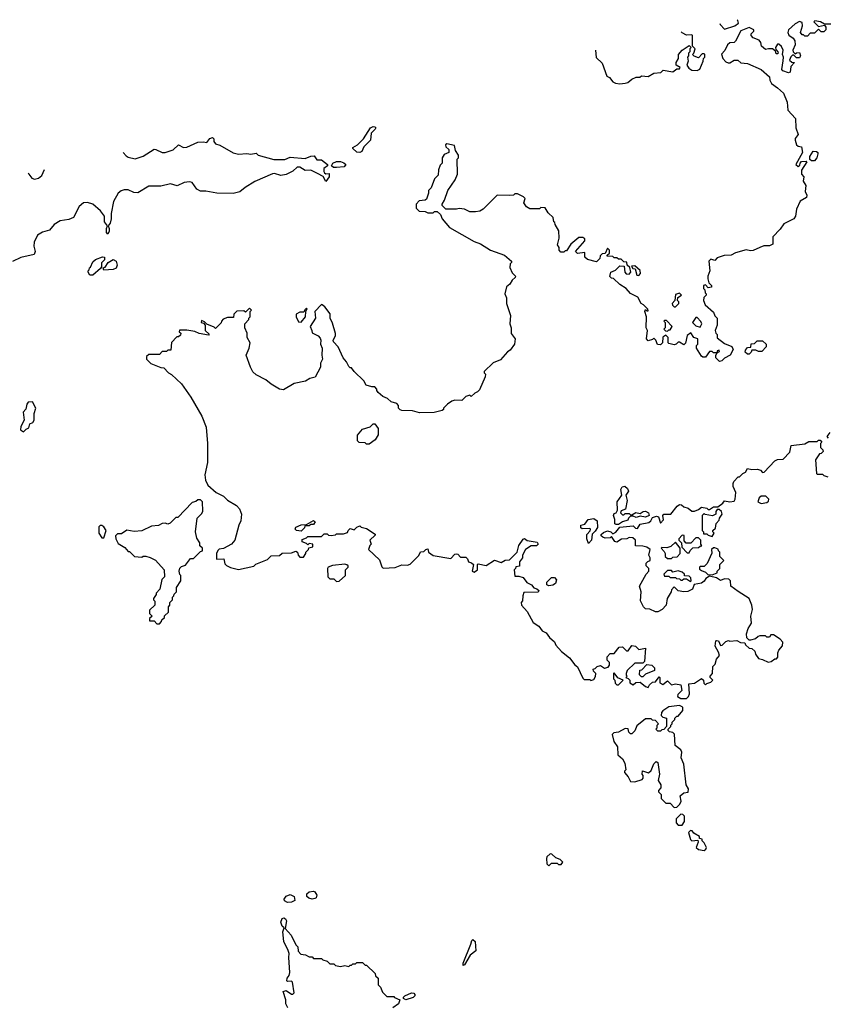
# Model space of a CAD drawing. Extents: x 2348354 to 2479840, y 460476 to 613653.
# Tile 153 of 256: x 2367687 to 2373620, y 585602 to 592840. Entities that reach past the tile are written whole.
import ezdxf

# ---------------------------------------------------------------- set-up
doc = ezdxf.new("R2010")
doc.units = 0

msp = doc.modelspace()

# ---------------------------------------------------------------- linework, layer by layer
at = {"layer": '0CON05XD'}
for points in [[(2372830.3, 592812.6), (2372832.5, 592805), (2372865, 592770), (2372940, 592795), (2372966.7, 592815), (2372962.5, 592835), (2372957.4, 592840.1)], [(2373645, 592807.5), (2373598.3, 592808.3), (2373570, 592825), (2373528.3, 592831.7), (2373520, 592825), (2373555, 592790), (2373600, 592800), (2373610, 592785), (2373610, 592765), (2373595, 592750), (2373575, 592750), (2373555, 592770), (2373525, 592740), (2373495, 592740), (2373475, 592720), (2373455, 592720), (2373445, 592730), (2373435, 592730), (2373422.5, 592745), (2373436.7, 592795), (2373435, 592820), (2373415, 592827.5), (2373385, 592808.8), (2373334, 592765), (2373330, 592745), (2373337.5, 592727.5), (2373368.8, 592705), (2373381.2, 592685), (2373383.6, 592656.4), (2373367.5, 592615), (2373370, 592605), (2373385, 592590), (2373393, 592597), (2373415, 592600), (2373422.5, 592575), (2373415, 592560), (2373395, 592560), (2373375, 592580), (2373365, 592580), (2373351.7, 592568.3), (2373343, 592543), (2373358.3, 592528.3), (2373380, 592525), (2373353, 592497), (2373346.7, 592455), (2373335, 592450), (2373294.2, 592464.2), (2373286.7, 592475), (2373297, 592537), (2373297.5, 592565), (2373290, 592585), (2373296.7, 592615), (2373283, 592643), (2373265, 592660), (2373255, 592660), (2373240, 592635), (2373241.7, 592621.7), (2373257.5, 592605), (2373260, 592595), (2373255, 592590), (2373245, 592590), (2373238.3, 592608.3), (2373217, 592627), (2373187, 592627), (2373165, 592620), (2373137.5, 592645), (2373131.7, 592671.7), (2373119.3, 592689.3), (2373075, 592707.5), (2373060, 592725), (2373060, 592735), (2373080, 592755), (2373080, 592765), (2373045, 592782.5), (2372985, 592757.5), (2372945, 592682.5), (2372935, 592673.3), (2372905, 592670), (2372886.7, 592655), (2372867.5, 592612.5), (2372843.6, 592586.4), (2372853.3, 592555), (2372875, 592530), (2372893, 592523), (2372905, 592522.5), (2372935, 592542.5), (2372961.7, 592541.7), (2372985, 592522.5), (2373035, 592517.5), (2373134.1, 592474.1), (2373195, 592420), (2373197.5, 592395), (2373210.7, 592370.7), (2373255, 592340), (2373298.8, 592298.8), (2373326.2, 592235), (2373330, 592175), (2373386, 592115), (2373390, 592045), (2373406.7, 591995), (2373383, 591967), (2373383.6, 591953.6), (2373395, 591920), (2373405, 591910), (2373430, 591905), (2373437.5, 591865), (2373390, 591775), (2373405, 591760), (2373418.3, 591771.7), (2373420, 591785), (2373431.7, 591798.3), (2373465, 591800), (2373470, 591795), (2373430, 591735), (2373430, 591705), (2373447.5, 591685), (2373443, 591653), (2373461.7, 591621.7), (2373457, 591577), (2373469.3, 591549.3), (2373466.1, 591533.9), (2373420, 591505), (2373393.6, 591446.4), (2373386.7, 591395), (2373373, 591377), (2373300.7, 591339.3), (2373275, 591300), (2373220, 591245), (2373219.3, 591190.7), (2373195, 591177.5), (2373155, 591176.7), (2373123.9, 591166.1)], [(2371917.5, 592615.1), (2371923, 592563), (2371965, 592520), (2372000, 592425), (2372020, 592415), (2372043.6, 592383.6), (2372063, 592373), (2372095, 592367.5), (2372135, 592372.5), (2372155, 592377.5), (2372185, 592402.5), (2372215, 592417.5), (2372241.7, 592418.3), (2372255, 592427.5), (2372305, 592422.5), (2372345, 592446.7), (2372397.5, 592452.5), (2372415, 592470), (2372485, 592457.5), (2372515, 592480), (2372535, 592480), (2372538.3, 592488.3), (2372510, 592505), (2372510, 592525), (2372527.5, 592555), (2372527.5, 592585), (2372553.6, 592616.4), (2372605, 592650), (2372620, 592635), (2372610, 592625), (2372610, 592605), (2372600, 592595), (2372600, 592575), (2372592.5, 592565), (2372597.5, 592535), (2372587.5, 592505), (2372602.5, 592485), (2372625, 592470), (2372663, 592467), (2372683, 592477), (2372707.5, 592535), (2372710, 592555), (2372720, 592565), (2372720, 592585), (2372715, 592590), (2372701.7, 592588.3), (2372675, 592560), (2372641.7, 592571.7), (2372630, 592585), (2372640, 592595), (2372650, 592625), (2372630, 592645), (2372630, 592725), (2372625, 592730), (2372585, 592727.5), (2372553.6, 592743.6), (2372547.6, 592751.5)], [(2370185, 591863.3), (2370165, 591866.7), (2370133.6, 591893.6), (2370135, 591900), (2370169.3, 591920.7), (2370213.8, 591965), (2370263.8, 592045), (2370285, 592056), (2370295, 592053.3), (2370303.3, 592045), (2370298.8, 592035), (2370268.8, 592005), (2370264, 591955), (2370214.5, 591905.5), (2370200, 591870), (2370185, 591863.3)], [(2368446.8, 591864.2), (2368470.5, 591840.5), (2368485, 591830), (2368535, 591816.7), (2368595, 591836.7), (2368675, 591887.5), (2368687, 591887), (2368735, 591863.3), (2368755, 591863.8), (2368815.9, 591884.1), (2368855, 591920), (2368890.7, 591900.7), (2368915, 591903.3), (2368995, 591938.8), (2369035, 591943.3), (2369061.7, 591938.3), (2369085, 591966.7), (2369103, 591973), (2369112.5, 591965), (2369113.6, 591943.6), (2369125, 591927.5), (2369156.7, 591916.7), (2369255, 591862.5), (2369295, 591852.5), (2369355, 591856.7), (2369385, 591852.5), (2369425, 591860), (2369440, 591845), (2369555, 591811.4), (2369635, 591812.5), (2369675, 591830), (2369785, 591818.9), (2369825, 591836.9), (2369849.3, 591839.3), (2369869.3, 591809.3), (2369905, 591808.8), (2369947.5, 591775), (2369947.5, 591765), (2369922, 591745), (2369921.2, 591725), (2369927.5, 591715), (2369935, 591707.5), (2369960, 591710), (2369960, 591685), (2369935, 591650), (2369916.4, 591686.4), (2369875, 591710), (2369825, 591734), (2369785, 591731.4), (2369745, 591756), (2369725, 591756), (2369695, 591726), (2369645, 591701.4), (2369605, 591694), (2369558.3, 591708.3), (2369545, 591706.7), (2369415, 591651.2), (2369342.5, 591607.5), (2369303.3, 591575), (2369255, 591563.3), (2369135, 591564.4), (2369055, 591578.9), (2369015, 591578.8), (2368987.8, 591595), (2368955, 591644), (2368935, 591647.8), (2368895, 591642.5), (2368845, 591620), (2368795, 591633.8), (2368724.6, 591615.4), (2368635, 591615.6), (2368555, 591568.1), (2368525, 591570.8), (2368485, 591589.2), (2368455, 591589.2), (2368431.7, 591581.7), (2368410, 591565), (2368375.9, 591504.1), (2368360, 591415), (2368360, 591375), (2368351.2, 591345), (2368337.5, 591325), (2368345.7, 591305.7), (2368345.7, 591285.7), (2368335, 591263.3), (2368324.5, 591275.5), (2368324.5, 591305.5), (2368333.3, 591325), (2368311.4, 591355), (2368310, 591395), (2368281.2, 591435), (2368225, 591484), (2368185, 591496.2), (2368156.1, 591493.9), (2368124.2, 591465.8), (2368082.5, 591385), (2368048.3, 591371.7), (2367985, 591362), (2367940, 591335), (2367906.1, 591293.9), (2367855, 591278.8), (2367817.5, 591255), (2367793.8, 591205), (2367791.2, 591175), (2367800.8, 591135), (2367793.3, 591115), (2367695, 591092.9), (2367635, 591061.9)], [(2373123.9, 591166.1), (2373075, 591143.8), (2373055, 591140), (2373025, 591147.5), (2372945, 591126.7), (2372915, 591108.8), (2372863.6, 591106.4), (2372811.7, 591088.3), (2372795, 591070), (2372765, 591080), (2372750, 591065), (2372756.7, 590995), (2372742.5, 590955), (2372743.3, 590935), (2372750, 590905), (2372770, 590885), (2372770, 590875), (2372745, 590870), (2372725, 590890), (2372710, 590885), (2372710, 590865), (2372720, 590855), (2372723, 590833), (2372730, 590825), (2372730, 590815), (2372713, 590797), (2372710, 590775), (2372723.9, 590743.9), (2372785, 590690), (2372793, 590663), (2372810, 590645), (2372810, 590595), (2372797.5, 590555), (2372800, 590535), (2372810, 590525), (2372811.7, 590501.7), (2372865, 590460), (2372918.3, 590438.3), (2372927.5, 590415), (2372907.5, 590375), (2372865, 590352.5), (2372845, 590332.5), (2372828.3, 590328.3), (2372800, 590355), (2372800, 590375), (2372810, 590390), (2372828.3, 590401.7), (2372825, 590410), (2372810, 590405), (2372810, 590390), (2372785, 590390), (2372775, 590400), (2372755, 590400), (2372725, 590360), (2372705, 590360), (2372697, 590367), (2372660, 590425), (2372660, 590445), (2372670, 590455), (2372670, 590495), (2372640, 590505), (2372617, 590537), (2372591.7, 590518.3), (2372578.8, 590461.2), (2372565, 590450), (2372535, 590470), (2372525, 590470), (2372510, 590455), (2372495, 590450), (2372455, 590460), (2372450, 590465), (2372450, 590505), (2372435, 590520), (2372413, 590507), (2372410, 590465), (2372395, 590450), (2372371.7, 590451.7), (2372360, 590485), (2372345, 590500), (2372335, 590490), (2372305, 590480), (2372292.5, 590495), (2372300, 590555), (2372290, 590575), (2372292.5, 590655), (2372280, 590695), (2372285, 590710), (2372295, 590700), (2372305, 590700), (2372301.7, 590711.7), (2372270, 590745), (2372253.6, 590753.6), (2372229.3, 590799.3), (2372175, 590827.5), (2372143, 590863), (2372095, 590892.5), (2372048.3, 590938.3), (2372035, 590940), (2372023, 590953), (2372030, 590985), (2372065, 591000), (2372095, 591030), (2372128.3, 591028.3), (2372132.5, 590985), (2372141.7, 590971.7), (2372165, 590970), (2372177.5, 590985), (2372168.3, 591018.3), (2372150, 591035), (2372148.3, 591058.3), (2372125, 591060), (2372105, 591080), (2372085, 591080), (2372075, 591090), (2372055, 591090), (2372045, 591100), (2372001.7, 591101.7), (2372001.7, 591108.3), (2372020, 591125), (2372020, 591145), (2372005, 591160), (2371988.3, 591121.7), (2371965, 591120), (2371952.5, 591105), (2371950, 591085), (2371925, 591060), (2371858.3, 591078.3), (2371840, 591095), (2371838.3, 591128.3), (2371785, 591122.5), (2371770, 591135), (2371840, 591215), (2371838.3, 591228.3), (2371825, 591240), (2371795, 591240), (2371735, 591190), (2371705, 591140), (2371695, 591140), (2371685, 591130), (2371661.7, 591131.7), (2371650, 591145), (2371650, 591165), (2371637.5, 591185), (2371650, 591235), (2371647, 591287), (2371620, 591335), (2371618.3, 591348.3), (2371610, 591355), (2371607, 591387), (2371570, 591420), (2371547, 591457), (2371515, 591460), (2371505, 591450), (2371435, 591450), (2371410, 591465), (2371390, 591495), (2371400, 591525), (2371388.3, 591538.3), (2371345, 591560), (2371325, 591560), (2371315, 591550), (2371285, 591547.5), (2371195, 591550), (2371093, 591447), (2371067, 591433), (2371035, 591427.5), (2370995, 591427.5), (2370955, 591446.7), (2370915, 591452.5), (2370895, 591447.5), (2370818.3, 591448.3), (2370790, 591475), (2370790, 591485), (2370807, 591513), (2370832.5, 591585), (2370886.1, 591663.9), (2370902.5, 591705), (2370900, 591815), (2370910, 591825), (2370910, 591845), (2370888.3, 591878.3), (2370882.5, 591915), (2370825, 591927.5), (2370815, 591920), (2370817.5, 591905), (2370840, 591885), (2370840, 591865), (2370805, 591850), (2370790, 591825), (2370790, 591785), (2370775, 591770), (2370763, 591737), (2370761.7, 591698.3), (2370735, 591670), (2370710, 591605), (2370690, 591585), (2370690, 591565), (2370675, 591520), (2370665, 591512.5), (2370621.7, 591508.3), (2370600, 591485), (2370600, 591455), (2370623, 591433), (2370665, 591430), (2370685, 591420), (2370725, 591420), (2370735, 591430), (2370755, 591430), (2370778.3, 591408.3), (2370790, 591375), (2370845, 591312.5), (2371025, 591208.8), (2371073.6, 591193.6), (2371146.4, 591146.4), (2371248.3, 591108.3), (2371300, 591065), (2371300, 591055), (2371290, 591045), (2371288.3, 591018.3), (2371305, 590980), (2371330, 590955), (2371327.5, 590945), (2371303.9, 590926.1), (2371287.5, 590895), (2371263, 590877), (2371250, 590825), (2371262.5, 590795), (2371263.6, 590753.6), (2371292.5, 590665), (2371287.5, 590605), (2371296.7, 590575), (2371297.5, 590532.5), (2371327.5, 590495), (2371322.5, 590455), (2371289.3, 590410.7), (2371270.7, 590399.3), (2371219.3, 590340.7), (2371165, 590317.5), (2371100, 590255), (2371100, 590245), (2371110, 590235), (2371107.5, 590215), (2371065, 590120), (2371050, 590105), (2371030, 590095), (2371005, 590070), (2370995, 590080), (2370965, 590070), (2370935, 590040), (2370885, 590042.5), (2370863, 590037), (2370830, 590015), (2370800, 589985), (2370800, 589975), (2370791.7, 589968.3), (2370733, 589953), (2370625, 589950), (2370573.6, 589963.6), (2370495, 589967.5), (2370483, 589973), (2370470, 589985), (2370470, 590005), (2370458.3, 590018.3), (2370415, 590030), (2370390, 590055), (2370355, 590070), (2370320.7, 590100.7), (2370310, 590115), (2370310, 590125), (2370295, 590140), (2370275, 590140), (2370233.6, 590153.6), (2370216.4, 590186.4), (2370143.6, 590253.6), (2370125, 590280), (2370115, 590280), (2370105, 590290), (2370087.5, 590325), (2370062.5, 590355), (2370026.7, 590435), (2369993, 590473), (2369990, 590485), (2370007.5, 590515), (2370007, 590533), (2369985, 590610), (2369967.5, 590645), (2369967, 590677), (2369929.3, 590729.3), (2369910, 590745), (2369903.6, 590746.4), (2369856.2, 590695), (2369860, 590645), (2369820, 590585), (2369833.3, 590555), (2369837, 590537), (2369880, 590515), (2369895, 590500), (2369900, 590485), (2369897.5, 590455), (2369910, 590425), (2369907.5, 590375), (2369912.5, 590345), (2369897.5, 590315), (2369897.5, 590285), (2369857, 590213), (2369818.3, 590201.7), (2369786.4, 590183.6), (2369704.1, 590165.9), (2369625, 590119.2), (2369595, 590123.3), (2369535, 590160), (2369495, 590193.3), (2369425, 590230), (2369400.7, 590250.7), (2369382.5, 590285), (2369351.2, 590375), (2369373.9, 590426.1), (2369380, 590465), (2369357.5, 590505), (2369357.5, 590535), (2369340, 590575), (2369340, 590605), (2369370, 590635), (2369370, 590645), (2369380, 590655), (2369380, 590695), (2369390, 590705), (2369375, 590720), (2369345, 590690), (2369335, 590700), (2369281.7, 590698.3), (2369260, 590675), (2369258.3, 590651.7), (2369215, 590650), (2369181.7, 590638.3), (2369170, 590625), (2369168.3, 590611.7), (2369125, 590570), (2369115, 590580), (2369061.7, 590601.7), (2369045, 590620), (2369021.7, 590628.3), (2369020, 590615), (2369038.3, 590608.3), (2369050, 590595), (2369050, 590555), (2369078.3, 590528.3), (2369075, 590520), (2369005, 590533.3), (2368975, 590547.5), (2368915, 590557.5), (2368861.7, 590558.3), (2368860, 590545), (2368870, 590535), (2368868.3, 590521.7), (2368855, 590510), (2368841.7, 590508.3), (2368801.7, 590468.3), (2368798.3, 590411.7), (2368775, 590410), (2368765, 590400), (2368735, 590400), (2368715, 590380), (2368635, 590380), (2368620, 590365), (2368620, 590345), (2368651.7, 590311.7), (2368723, 590283), (2368745, 590280), (2368780, 590245), (2368803, 590233), (2368875, 590162.5), (2368943.3, 590065), (2369025.9, 589925.9), (2369056.7, 589845), (2369066.4, 589723.6), (2369066.2, 589585), (2369046.7, 589495), (2369052.5, 589455), (2369068.3, 589418.3), (2369130, 589365), (2369185, 589337.5), (2369215, 589307.5), (2369279.3, 589269.3), (2369302.5, 589245), (2369316.4, 589206.4), (2369312.5, 589155), (2369297.5, 589125), (2369267, 589013), (2369242.5, 588985), (2369185, 588953.3), (2369152.5, 588947.5), (2369141.7, 588938.3), (2369132.5, 588915), (2369132.5, 588875), (2369187, 588877), (2369195, 588840), (2369207, 588827), (2369235, 588812.5), (2369295, 588797.5), (2369407, 588823), (2369423, 588837), (2369507, 588873), (2369535, 588900), (2369595, 588902.5), (2369615, 588917.5), (2369685, 588920), (2369715, 588932.5), (2369727.5, 588925), (2369733.3, 588903.3), (2369745, 588890), (2369771.7, 588888.3), (2369790, 588915), (2369790, 588925), (2369810, 588945), (2369811.7, 588958.3), (2369840, 588965), (2369840, 588985), (2369815, 588990), (2369805, 588980), (2369795, 588990), (2369761.7, 589001.7), (2369761.7, 589018.3), (2369795, 589030), (2369805, 589040), (2369905, 589040), (2369925, 589060), (2369945, 589060), (2369955, 589050), (2369975, 589047.5), (2370007, 589053), (2370015, 589060), (2370065, 589060), (2370095, 589070), (2370100, 589085), (2370115, 589100), (2370145, 589090), (2370165, 589110), (2370185, 589120), (2370195, 589110), (2370235, 589100), (2370298.3, 589058.3), (2370298.3, 589051.7), (2370260, 589015), (2370270, 588985), (2370260, 588975), (2370250, 588945), (2370329.3, 588869.3), (2370348.3, 588818.3), (2370358.3, 588808.3), (2370445, 588813.3), (2370495, 588833.3), (2370535, 588830), (2370555, 588836.7), (2370619.3, 588900.7), (2370631.7, 588928.3), (2370655, 588930), (2370670, 588945), (2370685, 588950), (2370690, 588925), (2370725, 588902.5), (2370855, 588880), (2370885, 588910), (2370895, 588912.5), (2370905, 588910), (2370925, 588890), (2370965, 588890), (2370977, 588877), (2370983.6, 588853.6), (2371007, 588847), (2371020, 588835), (2371010, 588785), (2371025, 588780), (2371050, 588795), (2371050, 588835), (2371055, 588840), (2371115, 588827.5), (2371175, 588866.7), (2371225, 588850), (2371253, 588867), (2371285, 588870), (2371342.5, 588925), (2371353.8, 588975), (2371385, 589022.5), (2371395, 589027.5), (2371415, 589012.5), (2371488.3, 588998.3)], [(2373505, 591802.5), (2373491.7, 591811.7), (2373492.5, 591835), (2373515, 591872.5), (2373541.7, 591871.7), (2373550, 591865), (2373550, 591855), (2373542.5, 591825), (2373525, 591803.3), (2373505, 591802.5)], [(2369993, 591753), (2369977.5, 591765), (2369987.5, 591785), (2370015, 591796.7), (2370045, 591797.5), (2370068.3, 591788.3), (2370082.5, 591775), (2370071.7, 591758.3), (2370015, 591753.3), (2369993, 591753)], [(2367750.5, 591713.6), (2367754.4, 591704.4), (2367777.5, 591675), (2367795, 591668.8), (2367825, 591674), (2367850, 591695), (2367870.1, 591739.5)], [(2368203, 590963), (2368190, 590985), (2368190, 590995), (2368198.3, 591001.7), (2368200, 591015), (2368208.3, 591021.7), (2368225, 591060), (2368245, 591077.5), (2368295, 591096.7), (2368310, 591095), (2368310, 591075), (2368288.3, 591051.7), (2368287.5, 591022.5), (2368280, 591010), (2368225, 590963.3), (2368203, 590963)], [(2368305, 591000), (2368300, 591015), (2368315, 591020), (2368337.5, 591055), (2368375, 591077.5), (2368396, 591066), (2368403.3, 591035), (2368395, 591012.5), (2368375, 591003.3), (2368305, 591000)], [(2372235, 590960), (2372246.7, 590975), (2372246.1, 590996.1), (2372205, 591030), (2372181.7, 591028.3), (2372191.7, 591011.7), (2372208.3, 591008.3), (2372221.7, 590961.7), (2372235, 590960)], [(2372505, 590730), (2372530, 590755), (2372530, 590765), (2372520, 590775), (2372521.7, 590798.3), (2372550, 590815), (2372535, 590830), (2372505, 590820), (2372500, 590775), (2372480, 590755), (2372481.7, 590741.7), (2372495, 590730), (2372505, 590730)], [(2369755, 590617.5), (2369786.2, 590655), (2369790, 590695), (2369800, 590715), (2369795, 590720), (2369781.7, 590708.3), (2369775, 590690), (2369745, 590690), (2369717.5, 590675), (2369717.5, 590655), (2369735, 590620), (2369755, 590617.5)], [(2372445, 590550), (2372455, 590560), (2372465, 590560), (2372480, 590585), (2372438.3, 590628.3), (2372425, 590630), (2372420, 590625), (2372430, 590615), (2372430, 590575), (2372420, 590565), (2372431.7, 590551.7), (2372445, 590550)], [(2372685, 590580), (2372697.5, 590605), (2372691.7, 590621.7), (2372665, 590650), (2372655, 590650), (2372630, 590615), (2372655, 590590), (2372685, 590580)], [(2373045, 590382.5), (2373035, 590382.5), (2373017.5, 590395), (2373018.3, 590411.7), (2373035, 590430), (2373058.3, 590431.7), (2373061.7, 590458.3), (2373085, 590460), (2373105, 590480), (2373145, 590480), (2373170, 590455), (2373170, 590435), (2373138.3, 590401.7), (2373115, 590400), (2373095, 590410), (2373065, 590410), (2373060, 590395), (2373045, 590382.5)], [(2367715, 589810), (2367735, 589830), (2367755, 589840), (2367761.7, 589868.3), (2367785, 589880), (2367792.5, 589895), (2367792.5, 589945), (2367806, 589985), (2367781.7, 590031.7), (2367750.7, 590029.3), (2367740, 590015), (2367732.5, 589977.5), (2367712.5, 589955), (2367720, 589895), (2367695, 589850), (2367693.3, 589825), (2367715, 589810)], [(2370255, 589720), (2370235, 589720), (2370225, 589730), (2370181.7, 589731.7), (2370170, 589745), (2370170, 589785), (2370205, 589830), (2370261.7, 589848.3), (2370285, 589870), (2370295, 589870), (2370320, 589835), (2370321.7, 589788.3), (2370299.3, 589750.7), (2370255, 589720)], [(2373630, 589765), (2373620, 589775), (2373640, 589805)], [(2371488.3, 588998.3), (2371496.7, 588985), (2371485, 588973.3), (2371445, 588972.5), (2371403.6, 588946.4), (2371380, 588905), (2371380, 588885), (2371360, 588855), (2371358.3, 588821.7), (2371331.7, 588818.3), (2371330, 588805), (2371320, 588795), (2371325, 588750), (2371355, 588750), (2371385, 588740), (2371413.6, 588703.6), (2371446.4, 588686.4), (2371463.3, 588663.3), (2371487, 588657), (2371500, 588645), (2371495, 588632.5), (2371391.7, 588628.3), (2371382.5, 588605), (2371381.7, 588568.3), (2371370, 588555), (2371372.5, 588535), (2371415, 588490), (2371458.3, 588408.3), (2371501.2, 588381.2), (2371525, 588346.7), (2371555, 588333.3), (2371578.3, 588298.3), (2371616.4, 588266.4), (2371625, 588242.5), (2371666.7, 588195), (2371725, 588150), (2371765, 588097.5), (2371785, 588082.5), (2371825, 588000), (2371835, 587990), (2371875, 587990), (2371882.5, 587982.5), (2371905, 587990), (2371917, 588013), (2371920, 588035), (2371901.7, 588051.7), (2371900, 588065), (2371915, 588070), (2371930, 588085), (2371955, 588092.5), (2371983.6, 588073.6), (2372009.3, 588080.7), (2372020, 588095), (2372020, 588115), (2372003, 588133), (2372003, 588157), (2372025, 588180), (2372055, 588180), (2372091.7, 588228.3), (2372115, 588230), (2372145, 588200), (2372158.3, 588201.7), (2372185, 588240), (2372210, 588235), (2372235, 588210), (2372285, 588220), (2372278.3, 588121.7), (2372265, 588110), (2372205, 588110), (2372150, 588055), (2372142.5, 588035), (2372142.5, 588022.5), (2372150, 588015), (2372140, 588005), (2372158.3, 587998.3), (2372170, 587985), (2372170, 587965), (2372195, 587950), (2372213, 587967), (2372245, 587970), (2372285, 587937.5), (2372305, 587930), (2372315, 587950), (2372335, 587970), (2372358.3, 587971.7), (2372385, 588010), (2372390, 588005), (2372390, 587965), (2372413, 587953), (2372445, 587980), (2372475, 587950), (2372505, 587957.5), (2372545, 587950), (2372551.7, 587908.3), (2372521.7, 587878.3), (2372520, 587865), (2372545, 587850), (2372585, 587850), (2372600, 587865), (2372607.5, 587885), (2372601.7, 587958.3), (2372645, 587962.5), (2372695, 587997.5), (2372710, 587985), (2372712.5, 587962.5), (2372725, 587950), (2372735, 587960), (2372765, 587970), (2372780, 587985), (2372760, 588005), (2372760, 588015), (2372777, 588033), (2372780, 588085), (2372797.5, 588102.5), (2372805, 588140), (2372827.5, 588165), (2372821.7, 588191.7), (2372797.5, 588235), (2372800, 588275), (2372805, 588277.5), (2372820, 588275), (2372835, 588240), (2372848.3, 588241.7), (2372875, 588270), (2372895, 588277.5), (2372905, 588272.5), (2372955, 588277.5), (2372983, 588263), (2373015, 588260), (2373020, 588245), (2373045, 588220), (2373066.7, 588216.7), (2373088.3, 588198.3), (2373092.5, 588175), (2373113.9, 588143.9), (2373145, 588136.7), (2373185, 588116.7), (2373208.3, 588121.7), (2373235, 588142.5), (2373247.5, 588142.5), (2373257, 588153), (2373256.7, 588185), (2373263.3, 588205), (2373291.7, 588238.3), (2373292.5, 588265), (2373275, 588287.5), (2373225, 588317.5), (2373205, 588317.5), (2373195, 588300), (2373175, 588300), (2373165, 588310), (2373125, 588310), (2373113, 588307), (2373091.7, 588288.3), (2373055, 588280), (2373045, 588280), (2373030, 588295), (2373027.5, 588325), (2373037.5, 588365), (2373062.5, 588405), (2373057.5, 588455), (2373070, 588505), (2373066.7, 588535), (2373046.4, 588586.4), (2372965, 588637.5), (2372912.5, 588675), (2372910, 588715), (2372897, 588727), (2372865, 588730), (2372835, 588717.5), (2372805, 588737.5), (2372755, 588750), (2372727, 588733), (2372715, 588712.5), (2372695, 588697.5), (2372641.7, 588688.3), (2372630, 588655), (2372595, 588636.7), (2372565, 588633.8), (2372525, 588642.5), (2372495, 588670), (2372475, 588650), (2372472.5, 588635), (2372442.5, 588585), (2372437.5, 588535), (2372406.1, 588503.9), (2372375, 588487.5), (2372357, 588487), (2372317, 588507), (2372285, 588510), (2372270, 588525), (2372248.3, 588568.3), (2372252.5, 588635), (2372240, 588675), (2372290, 588765), (2372310, 588785), (2372310, 588805), (2372290, 588825), (2372290, 588845), (2372301.7, 588858.3), (2372320, 588865), (2372320, 588885), (2372310, 588905), (2372320, 588945), (2372295, 588962.5), (2372265, 588970), (2372211.7, 588971.7), (2372210, 589015), (2372191.7, 589031.7), (2372165, 589032.5), (2372146.4, 589023.6), (2372108.3, 589021.7), (2372075, 589000), (2372060, 589005), (2372035, 589040), (2372025, 589030), (2371988.3, 589028.3), (2371970, 589035), (2371960, 589045), (2371960, 589055), (2371975, 589070), (2372005, 589082.5), (2372030, 589075), (2372045, 589060), (2372066.4, 589073.6), (2372095, 589110), (2372195, 589120), (2372211.7, 589101.7), (2372225, 589100), (2372245, 589132.5), (2372310, 589145), (2372322.5, 589155), (2372335, 589180), (2372365, 589190), (2372380, 589185), (2372395, 589140), (2372417, 589163), (2372412.5, 589195), (2372420, 589205), (2372470, 589205), (2372517.5, 589265), (2372535, 589276.7), (2372550, 589275), (2372565, 589260), (2372598.3, 589248.3), (2372625, 589227.5), (2372645, 589227.5), (2372675, 589240), (2372695, 589257.5), (2372735, 589250), (2372745, 589240), (2372755, 589240), (2372785, 589260), (2372815, 589260), (2372853, 589287), (2372865, 589302.5), (2372905, 589296.7), (2372935, 589300), (2372942.5, 589315), (2372947.5, 589365), (2372928.3, 589408.3), (2372928.3, 589431.7), (2372933.6, 589446.4), (2372965, 589480), (2372975, 589480), (2373000, 589505), (2373020, 589515), (2373035, 589540), (2373065, 589532.5), (2373106.7, 589536.7), (2373128.3, 589528.3), (2373145, 589512.5), (2373157, 589513), (2373233.9, 589596.1), (2373255, 589607.5), (2373295, 589610), (2373345, 589660), (2373355, 589710), (2373455, 589722.5), (2373485, 589740), (2373545, 589740), (2373555, 589750), (2373568.3, 589748.3), (2373580, 589735), (2373570, 589725), (2373570, 589695), (2373588.3, 589678.3), (2373590, 589665), (2373575, 589650), (2373561.7, 589648.3), (2373532.5, 589605), (2373540, 589505), (2373545, 589500), (2373585, 589500), (2373595, 589490), (2373625, 589480)], [(2372068.3, 589128.3), (2372060, 589135), (2372060, 589165), (2372050, 589195), (2372055, 589210), (2372070, 589215), (2372080, 589235), (2372077.5, 589295), (2372110, 589345), (2372103, 589387), (2372113.6, 589406.4), (2372131.7, 589411.7), (2372153, 589393), (2372160, 589375), (2372140, 589345), (2372150, 589305), (2372138.3, 589241.7), (2372105, 589230), (2372100, 589215), (2372115, 589200), (2372125, 589200), (2372135, 589210), (2372165, 589210), (2372175, 589200), (2372185, 589200), (2372213.6, 589216.4), (2372245, 589210), (2372266.4, 589223.6), (2372283.6, 589226.4), (2372307.5, 589215), (2372312.5, 589195), (2372285, 589183.3), (2372245, 589190), (2372215, 589180), (2372195, 589190), (2372175, 589190), (2372160, 589175), (2372155, 589160), (2372115, 589150), (2372085, 589130), (2372068.3, 589128.3)], [(2373135, 589282.5), (2373175, 589290), (2373188.3, 589301.7), (2373190, 589315), (2373168.3, 589338.3), (2373133, 589337), (2373120, 589325), (2373110, 589295), (2373135, 589282.5)], [(2368715, 588400), (2368730, 588415), (2368731.7, 588428.3), (2368750, 588445), (2368751.7, 588458.3), (2368780, 588485), (2368780, 588525), (2368790, 588535), (2368790, 588555), (2368810, 588575), (2368810, 588595), (2368820, 588605), (2368821.7, 588618.3), (2368840, 588635), (2368840, 588665), (2368870, 588715), (2368870, 588755), (2368862.5, 588762.5), (2368860, 588785), (2368863, 588807), (2368875, 588820), (2368905, 588830), (2368941.7, 588878.3), (2368965, 588880), (2369015, 588930), (2369030, 588935), (2369030, 588955), (2369011.7, 588971.7), (2369010, 588995), (2368988.3, 589028.3), (2368980, 589075), (2368990, 589175), (2369025, 589210), (2369031.7, 589228.3), (2369030, 589295), (2369015, 589310), (2368995, 589310), (2368981.7, 589298.3), (2368955, 589290), (2368848.3, 589181.7), (2368835, 589180), (2368791.7, 589138.3), (2368775, 589132.5), (2368755, 589140), (2368735, 589137.5), (2368707, 589123), (2368655, 589116.7), (2368585, 589082.5), (2368527, 589077), (2368475, 589087.5), (2368435, 589060), (2368405, 589060), (2368390, 589045), (2368393, 589023), (2368410.7, 588990.7), (2368459.3, 588959.3), (2368485, 588930), (2368495, 588930), (2368530, 588895), (2368585, 588890), (2368595, 588897.5), (2368615, 588897.5), (2368645, 588887.5), (2368685, 588867.5), (2368747.5, 588795), (2368750, 588745), (2368732.5, 588725), (2368717, 588653), (2368690, 588625), (2368690, 588615), (2368670, 588585), (2368670, 588575), (2368680, 588565), (2368680, 588535), (2368641.7, 588498.3), (2368640, 588475), (2368660, 588455), (2368641.7, 588438.3), (2368641.7, 588421.7), (2368675, 588420), (2368695, 588400), (2368715, 588400)], [(2372775, 589040), (2372790, 589065), (2372780, 589075), (2372780, 589085), (2372798.3, 589101.7), (2372803, 589137), (2372825, 589160), (2372827.5, 589175), (2372847.5, 589205), (2372842.5, 589225), (2372825, 589240), (2372811.7, 589238.3), (2372800, 589225), (2372800, 589205), (2372777, 589193), (2372722.5, 589202.5), (2372715, 589210), (2372700, 589195), (2372700, 589085), (2372710, 589075), (2372711.7, 589061.7), (2372735, 589060), (2372745, 589050), (2372775, 589040)], [(2368305, 589030), (2368322.5, 589085), (2368305, 589112.5), (2368291.7, 589121.7), (2368278.3, 589121.7), (2368268.3, 589111.7), (2368267.5, 589065), (2368291.7, 589031.7), (2368305, 589030)], [(2369755, 589080), (2369720, 589085), (2369710, 589095), (2369715, 589110), (2369755, 589127.5), (2369795, 589130), (2369845, 589157.5), (2369858.3, 589148.3), (2369845, 589130), (2369825, 589130), (2369815, 589120), (2369781.7, 589118.3), (2369780, 589105), (2369755, 589080)], [(2371865, 588990), (2371853.6, 589023.6), (2371852.5, 589055), (2371878.3, 589081.7), (2371880, 589095), (2371875, 589100), (2371818.3, 589098.3), (2371810, 589105), (2371810, 589125), (2371838.3, 589131.7), (2371863, 589167), (2371905, 589172.5), (2371930, 589155), (2371931.7, 589108.3), (2371915, 589080), (2371891.7, 589058.3), (2371887, 589013), (2371865, 588990)], [(2372605, 588920), (2372611.7, 588938.3), (2372631.7, 588958.3), (2372675, 588960), (2372685, 588970), (2372698.3, 588971.7), (2372690, 588985), (2372690, 589015), (2372675, 589030), (2372655, 589030), (2372617, 588993), (2372583, 588993), (2372568.3, 589008.3), (2372567.5, 589047.5), (2372555, 589050), (2372530, 589025), (2372530, 589015), (2372550, 588995), (2372551.7, 588961.7), (2372591.7, 588921.7), (2372605, 588920)], [(2372475, 588880), (2372485, 588890), (2372518.3, 588891.7), (2372540, 588915), (2372540, 588955), (2372505, 589000), (2372471.7, 588968.3), (2372441.7, 588958.3), (2372405, 588960), (2372400, 588955), (2372421.7, 588931.7), (2372430, 588915), (2372430, 588895), (2372445, 588880), (2372475, 588880)], [(2372775, 588760), (2372810, 588775), (2372810, 588785), (2372830, 588805), (2372830, 588835), (2372860, 588865), (2372830, 588895), (2372830, 588925), (2372820, 588935), (2372818.3, 588948.3), (2372795, 588957.5), (2372783, 588957), (2372770, 588945), (2372771.7, 588918.3), (2372738.3, 588841.7), (2372715, 588820), (2372685, 588820), (2372680, 588815), (2372681.7, 588801.7), (2372695, 588790), (2372725, 588780), (2372741.7, 588761.7), (2372775, 588760)], [(2370015, 588710), (2370035, 588712.5), (2370080, 588755), (2370080, 588795), (2370100, 588815), (2370100, 588825), (2370091.7, 588831.7), (2370075, 588836.7), (2369985, 588828.8), (2369953.9, 588816.1), (2369947.5, 588805), (2369950, 588745), (2369965, 588730), (2369995, 588730), (2370015, 588710)], [(2372615, 588710), (2372620, 588715), (2372618.3, 588738.3), (2372605, 588750), (2372571.7, 588751.7), (2372570, 588765), (2372555, 588780), (2372525, 588787.5), (2372485, 588780), (2372475, 588790), (2372445, 588790), (2372420, 588765), (2372425, 588750), (2372455, 588750), (2372465, 588740), (2372505, 588740), (2372513, 588733), (2372535, 588730), (2372545, 588720), (2372555, 588720), (2372565, 588730), (2372585, 588730), (2372615, 588710)], [(2371575, 588677.5), (2371560, 588685), (2371560, 588705), (2371595, 588740), (2371615, 588740), (2371631.7, 588721.7), (2371622.5, 588695), (2371605, 588682.5), (2371575, 588677.5)], [(2372265, 588010), (2372255, 588010), (2372240, 588025), (2372241.7, 588058.3), (2372258.3, 588061.7), (2372295, 588100), (2372330, 588095), (2372350, 588075), (2372350, 588055), (2372285, 588030), (2372265, 588010)], [(2372085, 587950), (2372120, 587985), (2372081.7, 588001.7), (2372055, 588040), (2372050, 588035), (2372050, 587995), (2372060, 587985), (2372061.7, 587961.7), (2372075, 587950), (2372085, 587950)], [(2372495, 587050), (2372515, 587052.5), (2372536.4, 587073.6), (2372547.5, 587095), (2372540, 587135), (2372565, 587157.5), (2372598.3, 587161.7), (2372600, 587185), (2372582.5, 587215), (2372566.4, 587366.4), (2372547.5, 587415), (2372552.5, 587455), (2372543, 587473), (2372502.5, 587505), (2372498.3, 587588.3), (2372485, 587600), (2372460, 587605), (2372450, 587615), (2372450, 587625), (2372470, 587645), (2372470, 587655), (2372480, 587665), (2372480, 587675), (2372500, 587695), (2372500, 587705), (2372515, 587720), (2372525, 587720), (2372558.3, 587761.7), (2372560, 587785), (2372555, 587790), (2372535, 587797.5), (2372455, 587790), (2372411.7, 587758.3), (2372403, 587747), (2372400, 587725), (2372413, 587713), (2372440, 587705), (2372440, 587645), (2372418.3, 587621.7), (2372405, 587620), (2372395, 587610), (2372375, 587610), (2372360, 587625), (2372370, 587635), (2372370, 587655), (2372380, 587665), (2372358.3, 587688.3), (2372335, 587690), (2372325, 587700), (2372285, 587700), (2372221.7, 587648.3), (2372207, 587613), (2372185, 587590), (2372175, 587590), (2372161.7, 587601.7), (2372158.3, 587628.3), (2372135, 587630), (2372085, 587602.5), (2372053, 587597), (2372040, 587585), (2372053, 587533), (2372080, 587495), (2372082.5, 587435), (2372116.4, 587406.4), (2372132.5, 587375), (2372140, 587325), (2372130, 587315), (2372130, 587305), (2372157.5, 587275), (2372175, 587240), (2372205, 587237.5), (2372260, 587255), (2372267.5, 587265), (2372267.5, 587285), (2372260, 587295), (2372261.7, 587318.3), (2372307, 587303), (2372325, 587320), (2372345, 587370), (2372363, 587387), (2372375, 587380), (2372386.7, 587295), (2372377, 587247), (2372397.5, 587215), (2372397, 587193), (2372380, 587175), (2372380, 587165), (2372391.7, 587151.7), (2372400, 587145), (2372400, 587115), (2372435, 587080), (2372465, 587080), (2372495, 587050)], [(2372555, 586920), (2372570, 586945), (2372570, 586985), (2372558.3, 586998.3), (2372545, 587000), (2372510, 586965), (2372510, 586935), (2372525, 586920), (2372555, 586920)], [(2372715, 586732.5), (2372728.3, 586741.7), (2372732.5, 586755), (2372715, 586790), (2372700, 586805), (2372700, 586815), (2372681.7, 586821.7), (2372680, 586835), (2372640.7, 586860.7), (2372628.3, 586878.3), (2372615, 586880), (2372600, 586865), (2372615, 586812.5), (2372625, 586803.3), (2372668.3, 586808.3), (2372672.5, 586795), (2372657.5, 586755), (2372675, 586741.2), (2372715, 586732.5)], [(2371575, 586620), (2371595, 586640), (2371635, 586640), (2371645, 586630), (2371665, 586630), (2371677, 586647), (2371657, 586667), (2371625, 586680), (2371597, 586707), (2371585, 586707.5), (2371560, 586685), (2371557.5, 586675), (2371560, 586635), (2371575, 586620)], [(2369835, 586375.7), (2369811.7, 586381.7), (2369796.2, 586395), (2369796.2, 586415), (2369815, 586428), (2369845, 586434), (2369855, 586430), (2369870.8, 586405), (2369864.4, 586385.6), (2369855, 586379.2), (2369835, 586375.7)], [(2369655, 586351.2), (2369632.5, 586362.5), (2369630.8, 586375), (2369645, 586397.5), (2369675, 586408.1), (2369704, 586395), (2369708.8, 586365), (2369685, 586352), (2369655, 586351.2)], [(2369656.4, 585576.4), (2369642.5, 585605), (2369642.5, 585635), (2369623.6, 585696.4), (2369645, 585702.5), (2369685, 585677.5), (2369695, 585677.5), (2369703, 585687), (2369692.5, 585765), (2369685, 585772.5), (2369655, 585770), (2369650, 585775), (2369652.5, 585795), (2369667, 585813), (2369672, 585835), (2369663.3, 585945), (2369667.5, 585975), (2369658.7, 585998.7), (2369627.1, 586065), (2369620, 586135), (2369630, 586165), (2369615, 586177.5), (2369606.2, 586205), (2369615, 586232.5), (2369627, 586237), (2369639.3, 586229.3), (2369646.7, 586215), (2369638.3, 586158.3), (2369680.5, 586110.5), (2369715, 586040), (2369730, 586025), (2369733, 585993), (2369751.7, 585971.7), (2369787, 585967), (2369815, 585950), (2369835, 585950), (2369845, 585940), (2369905, 585940), (2369915, 585930), (2369945, 585920), (2369965, 585900), (2369995, 585900), (2370008.3, 585888.3), (2370045, 585880), (2370075, 585887.5), (2370105, 585880), (2370115, 585890), (2370125, 585890), (2370135, 585900), (2370155, 585900), (2370165, 585910), (2370205, 585910), (2370225, 585890), (2370235, 585890), (2370298.3, 585828.3), (2370301.7, 585811.7), (2370320, 585795), (2370320, 585745), (2370338.3, 585728.3), (2370351.7, 585691.7), (2370385, 585660), (2370435, 585660), (2370441.7, 585651.7), (2370480, 585635), (2370471.2, 585605), (2370427.5, 585575)], [(2370945, 585887.5), (2370944.2, 585905), (2371002.2, 586045), (2371008, 586072), (2371015, 586078), (2371034.1, 586064.1), (2371038.8, 585995), (2370997.7, 585962.3), (2370955, 585891.2), (2370945, 585887.5)], [(2370525, 585634.2), (2370506.7, 585645), (2370507.5, 585655), (2370517.5, 585665), (2370565, 585685.8), (2370582.9, 585682.9), (2370590, 585675), (2370589.2, 585665), (2370577, 585653), (2370525, 585634.2)]]:
    msp.add_lwpolyline(points, dxfattribs=at)

doc.saveas('drawing.dxf')
